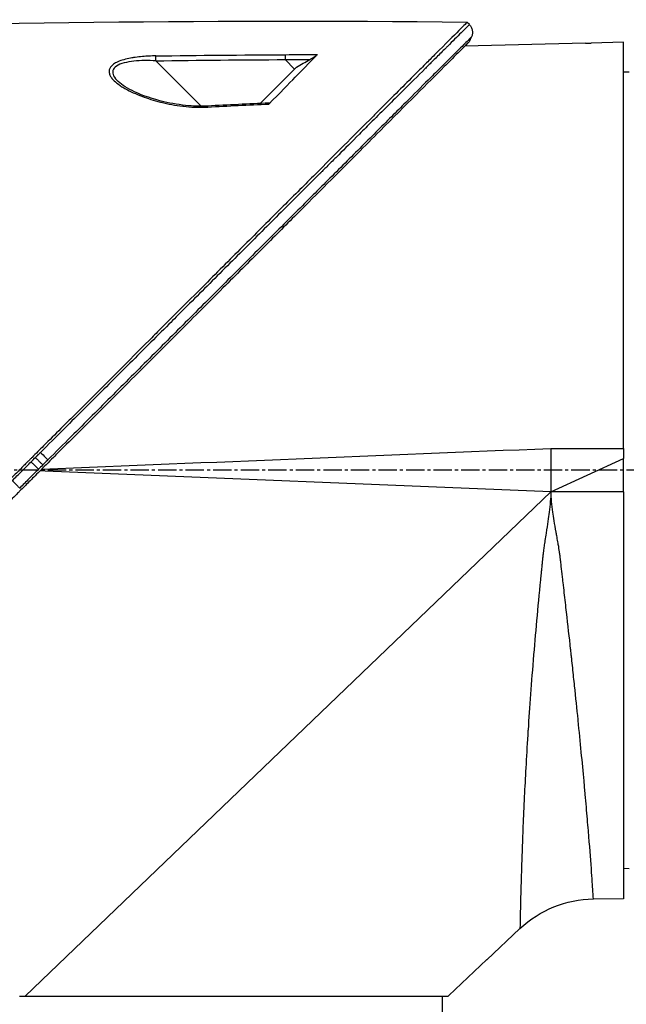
# Model space of a CAD drawing. Header units: millimetres. Extents: x 0 to 4378, y 0 to 2376.
# Tile 140 of 256: x 236 to 292, y 1539 to 1630. Entities that reach past the tile are written whole.
import ezdxf

# ---------------------------------------------------------------- set-up
doc = ezdxf.new("R2010")
doc.units = ezdxf.units.MM
doc.header["$LTSCALE"] = 0.2
doc.linetypes.add('CENTER2', pattern=[1.125, 0.75, -0.125, 0.125, -0.125])
doc.layers.add('02_Center Line', color=1, linetype='CENTER2')

# ---------------------------------------------------------------- blocks, each defined once
blk = doc.blocks.new('Blk$A45R2-4W24Z')
for p, q in [((-41.48, 1027.265), (-41.272, 1027.473)), ((-55.7, 988.2), (-55.7, 1025.645)), ((-55.7, 1025.645), (-52.7, 1025.568)), ((-52.2, 1025.558), (-41.051, 1025.271)), ((-25.37, 1023.166), (-24.496, 1024.041)), ((-16.765, 1019.741), (-12.577, 1023.93)), ((-25.546, 1023.341), (-22.201, 1019.997)), ((-8.28, 1023.051), (-8.28, 1023.051)), ((-55.7, 1022.913), (-56.2, 1022.921)), ((-16.858, 1019.648), (-16.857, 1019.649)), ((-55.7, 988.2), (-55.7, 987.28)), ((-49, 988.2), (-55.7, 988.2)), ((-49, 988.2), (-49.001, 984.2)), ((-55.7, 984.2), (-55.7, 987.28)), ((-49.001, 984.2), (-55.7, 987.28)), ((-15.676, 986.84), (-15.676, 986.84)), ((-49.001, 984.2), (-2.382, 986.103)), ((-11.009, 986.649), (-11.009, 986.649)), ((-6.028, 986.446), (-6.028, 986.446)), ((-2.382, 986.103), (-1.902, 986.122)), ((-55.7, 984.2), (-55.7, 946.683)), ((-55.7, 984.2), (-49.001, 984.2)), ((-49.001, 984.2), (-0.521, 937.7)), ((-55.7, 949.487), (-56.2, 949.479)), ((-55.7, 946.683), (-52.919, 946.658)), ((-43.1, 941.064), (-46.149, 943.936)), ((-43.1, 941.067), (-43.1, 941.064)), ((-43.1, 941.067), (-39.6, 937.768)), ((-0.521, 937.7), (-39.527, 937.7)), ((-39, 936.2), (-39, 937.7)), ((0, 937.7), (-0.521, 937.7))]:
    blk.add_line(p, q)
blk.add_arc((-53.007, 936.659), 10, 46.70019, 89.5)
for centre, major_axis, ratio, start_param, end_param in [((-31.735, -431.82), (1156.921, -885.229), 0.999556, 2.218747, 2.220785), ((-31.612, -435.85), (1032.994, -1031.985), 0.999657, 2.35066, 2.352222), ((-31.688, -424.312), (1152.819, -878.232), 0.999554, 2.208409, 2.216638), ((-31.572, -428.978), (1028.14, -1027.119), 0.999657, 2.342453, 2.350656), ((-65.743, 90.937), (-433.604, 822.785), 0.999764, 5.746022, 5.752107), ((-1.941, 987.819), (-0.707, -0.708), 0.014107, 4.712384, 6.026259), ((-39.606, 937.762), (0.685, -0.645), 0.008693, 1.464682, 1.570872), ((-39.606, 937.762), (-0.685, 0.645), 0.008695, 4.606273, 4.712465)]:
    blk.add_ellipse(centre, major_axis=major_axis, ratio=ratio, start_param=start_param, end_param=end_param)
for points in [[(-41.272, 1027.473), (-16.809, 1027.718), (7.666, 1027.415), (32.116, 1026.563)], [(-41.674, 1026.128), (-41.604, 1025.979), (-41.533, 1025.831), (-41.463, 1025.683)], [(-24.499, 1024.493), (-24.496, 1024.423), (-24.495, 1024.223), (-24.496, 1024.041)], [(-12.577, 1023.93), (-12.574, 1024.11), (-12.574, 1024.309), (-12.576, 1024.38)], [(-9.102, 1022.013), (-9.104, 1022.012), (-9.105, 1022.01), (-9.107, 1022.009)], [(-23.026, 1020.035), (-21.133, 1019.949), (-19.241, 1019.857), (-17.349, 1019.759)], [(-17.349, 1019.759), (-17.351, 1019.759), (-17.355, 1019.721), (-17.359, 1019.668)], [(-2.064, 986.284), (-17.709, 986.923), (-33.354, 987.561), (-49, 988.2)], [(-2.158, 986.669), (-2.027, 986.538), (-1.896, 986.407), (-1.766, 986.277)], [(-1.082, 986.961), (-1.214, 987.093), (-1.346, 987.224), (-1.478, 987.356)], [(-46.149, 943.936), (-46.149, 943.936), (-46.149, 943.936), (-46.149, 943.936)]]:
    blk.add_open_spline(points, degree=3)
for points, knots in [([(-41.478, 1027.264), (-41.512, 1027.23), (-41.544, 1027.192), (-41.573, 1027.152), (-41.603, 1027.112), (-41.63, 1027.069), (-41.654, 1027.023), (-41.678, 1026.978), (-41.699, 1026.93), (-41.716, 1026.88), (-41.734, 1026.831), (-41.747, 1026.779), (-41.756, 1026.727), (-41.765, 1026.675), (-41.77, 1026.622), (-41.77, 1026.57), (-41.771, 1026.517), (-41.767, 1026.465), (-41.76, 1026.414), (-41.752, 1026.363), (-41.741, 1026.313), (-41.727, 1026.265), (-41.713, 1026.217), (-41.695, 1026.171), (-41.674, 1026.128)], [0, 0, 0, 0, 0.125, 0.125, 0.125, 0.25, 0.25, 0.25, 0.375, 0.375, 0.375, 0.5, 0.5, 0.5, 0.625, 0.625, 0.625, 0.75, 0.75, 0.75, 0.875, 0.875, 0.875, 1, 1, 1, 1]), ([(-41.478, 1027.264), (-41.48, 1027.266), (-41.4, 1027.186), (-41.156, 1026.944), (-41.048, 1026.836), (-40.907, 1026.696), (-40.726, 1026.516), (-40.722, 1026.512), (-40.718, 1026.508), (-40.714, 1026.505), (-40.551, 1026.343), (-40.357, 1026.149), (-40.125, 1025.919), (-39.931, 1025.726), (-39.712, 1025.507), (-39.464, 1025.261), (-39.432, 1025.229), (-39.4, 1025.197), (-39.367, 1025.164), (-39.12, 1024.918), (-38.846, 1024.646), (-38.544, 1024.345), (-38.517, 1024.318), (-38.49, 1024.291), (-38.462, 1024.263), (-38.316, 1024.117), (-38.163, 1023.965), (-38.003, 1023.806), (-37.908, 1023.712), (-37.811, 1023.615), (-37.712, 1023.516), (-37.662, 1023.467), (-37.612, 1023.416), (-37.561, 1023.366), (-37.515, 1023.32), (-37.479, 1023.284), (-37.424, 1023.23), (-37.419, 1023.224), (-37.412, 1023.218), (-37.406, 1023.212), (-36.72, 1022.529), (-36.011, 1021.822), (-35.311, 1021.124), (-34.859, 1020.674), (-34.411, 1020.227), (-33.973, 1019.791), (-33.476, 1019.295), (-32.992, 1018.813), (-32.528, 1018.351), (-32.118, 1017.941), (-31.723, 1017.548), (-31.349, 1017.174), (-30.633, 1016.461), (-29.99, 1015.82), (-29.436, 1015.267), (-29.313, 1015.144), (-29.194, 1015.026), (-29.08, 1014.912), (-28.766, 1014.599), (-28.485, 1014.319), (-28.241, 1014.075), (-28.119, 1013.953), (-28.006, 1013.841), (-27.902, 1013.737), (-27.869, 1013.704), (-27.837, 1013.673), (-27.807, 1013.642), (-27.788, 1013.624), (-27.771, 1013.606), (-27.753, 1013.588), (-27.73, 1013.565), (-27.706, 1013.542), (-27.684, 1013.519), (-27.673, 1013.508), (-27.662, 1013.497), (-27.651, 1013.486), (-27.647, 1013.483), (-27.646, 1013.482), (-27.645, 1013.481), (-27.644, 1013.48), (-27.643, 1013.479), (-27.64, 1013.476), (-27.637, 1013.473), (-27.631, 1013.466), (-27.618, 1013.454), (-27.249, 1013.085), (-26.877, 1012.714), (-26.504, 1012.342), (-25.357, 1011.198), (-24.196, 1010.039), (-23.029, 1008.875), (-21.826, 1007.674), (-20.618, 1006.468), (-19.411, 1005.264), (-18.164, 1004.019), (-16.92, 1002.777), (-15.684, 1001.544), (-15.275, 1001.134), (-14.866, 1000.726), (-14.458, 1000.319), (-14.235, 1000.096), (-14.012, 999.874), (-13.79, 999.652), (-13.149, 999.012), (-12.512, 998.376), (-11.878, 997.743), (-10.574, 996.441), (-9.286, 995.154), (-8.017, 993.888), (-7.363, 993.235), (-6.715, 992.587), (-6.073, 991.946), (-5.416, 991.29), (-4.766, 990.641), (-4.122, 989.998), (-3.39, 989.266), (-2.666, 988.543), (-1.951, 987.829)], [0.0000275, 0.0000275, 0.0000275, 0.0000275, 0.0859853, 0.0859853, 0.0859853, 0.1241981, 0.1241981, 0.1241981, 0.125, 0.125, 0.125, 0.1589987, 0.1589987, 0.1589987, 0.1875, 0.1875, 0.1875, 0.1911709, 0.1911709, 0.1911709, 0.21875, 0.21875, 0.21875, 0.2212271, 0.2212271, 0.2212271, 0.234375, 0.234375, 0.234375, 0.2421875, 0.2421875, 0.2421875, 0.2460938, 0.2460938, 0.2460938, 0.2496161, 0.2496161, 0.2496161, 0.25, 0.25, 0.25, 0.2912742, 0.2912742, 0.2912742, 0.3179228, 0.3179228, 0.3179228, 0.3481944, 0.3481944, 0.3481944, 0.375, 0.375, 0.375, 0.4261619, 0.4261619, 0.4261619, 0.4375, 0.4375, 0.4375, 0.46875, 0.46875, 0.46875, 0.484375, 0.484375, 0.484375, 0.4893023, 0.4893023, 0.4893023, 0.4921875, 0.4921875, 0.4921875, 0.4960938, 0.4960938, 0.4960938, 0.4980469, 0.4980469, 0.4980469, 0.4986572, 0.4986572, 0.4986572, 0.4992676, 0.4992676, 0.4992676, 0.5, 0.5, 0.5, 0.5215625, 0.5215625, 0.5215625, 0.5877727, 0.5877727, 0.5877727, 0.656049, 0.656049, 0.656049, 0.7265974, 0.7265974, 0.7265974, 0.75, 0.75, 0.75, 0.7627993, 0.7627993, 0.7627993, 0.7996666, 0.7996666, 0.7996666, 0.8755356, 0.8755356, 0.8755356, 0.9146293, 0.9146293, 0.9146293, 0.9545641, 0.9545641, 0.9545641, 1, 1, 1, 1]), ([(-41.272, 1027.473), (-41.272, 1027.473), (-41.208, 1027.408), (-40.955, 1027.155), (-40.765, 1026.966), (-40.02, 1026.22), (-39.291, 1025.492), (-38.108, 1024.308), (-37.83, 1024.03), (-37.205, 1023.406), (-36.854, 1023.054), (-35.505, 1021.706), (-34.409, 1020.609), (-32.912, 1019.112), (-32.592, 1018.793), (-31.518, 1017.719), (-30.742, 1016.942), (-29.081, 1015.282), (-28.193, 1014.394), (-26.812, 1013.013), (-26.334, 1012.535), (-25.351, 1011.552), (-24.844, 1011.045), (-23.802, 1010.003), (-23.266, 1009.466), (-21.573, 1007.774), (-20.398, 1006.599), (-18.588, 1004.789), (-17.963, 1004.164), (-16.677, 1002.878), (-16.017, 1002.218), (-14.663, 1000.864), (-13.968, 1000.169), (-12.915, 999.116), (-12.558, 998.759), (-11.455, 997.656), (-10.706, 996.907), (-8.325, 994.527), (-6.684, 992.884), (-4.635, 990.837), (-4.233, 990.435), (-3.294, 989.496), (-2.757, 988.958), (-1.865, 988.066), (-1.538, 987.74), (-1.104, 987.306), (-1.041, 987.243), (-0.903, 987.104), (-0.831, 987.032), (-0.506, 986.707), (-0.311, 986.512), (0.042, 986.159), (0.138, 986.063), (0.424, 985.777), (0.57, 985.631), (0.88, 985.322), (1.032, 985.17), (1.285, 984.917), (1.385, 984.816), (1.575, 984.626), (1.657, 984.545), (1.854, 984.348), (1.96, 984.241), (2.158, 984.043), (2.248, 983.953), (3.605, 982.598), (4.869, 981.333), (6.936, 979.265), (7.741, 978.46), (9.311, 976.891), (10.077, 976.125), (11.207, 974.994), (11.575, 974.627), (12.675, 973.526), (13.407, 972.795), (16.868, 969.334), (19.539, 966.663), (22.236, 963.966), (22.373, 963.829), (22.646, 963.556), (22.782, 963.42), (23.052, 963.15), (23.187, 963.015), (23.428, 962.774), (23.535, 962.667), (24.187, 962.016), (24.728, 961.474), (25.412, 960.79), (25.563, 960.639), (25.843, 960.359), (25.973, 960.229), (26.233, 959.969), (26.363, 959.839), (26.658, 959.544), (26.823, 959.38), (27.143, 959.06), (27.298, 958.905), (27.626, 958.576), (27.798, 958.404), (28.049, 958.153), (28.127, 958.075), (28.317, 957.885), (28.429, 957.773), (28.67, 957.532), (28.8, 957.402), (29.115, 957.087), (29.3, 956.902), (29.68, 956.522), (29.874, 956.328), (30.458, 955.744), (30.843, 955.359), (31.312, 954.891), (31.4, 954.802), (31.629, 954.574), (31.767, 954.435), (32.053, 954.149), (32.199, 954.003), (32.5, 953.703), (32.654, 953.548), (32.959, 953.243), (33.11, 953.093), (33.402, 952.8), (33.544, 952.658), (33.961, 952.242), (34.231, 951.972), (34.745, 951.458), (34.989, 951.213), (35.453, 950.749), (35.673, 950.529), (36.289, 949.913), (36.674, 949.529), (37.36, 948.843), (37.666, 948.536), (38.21, 947.992), (38.451, 947.751), (38.878, 947.325), (39.066, 947.136), (39.322, 946.881), (39.397, 946.805), (39.609, 946.594), (39.739, 946.464), (40.075, 946.127), (40.265, 945.938), (40.675, 945.528), (40.862, 945.341), (41.05, 945.153), (41.097, 945.106), (41.143, 945.059), (41.155, 945.048), (41.17, 945.032), (41.174, 945.029), (41.174, 945.029)], [-21.000836, -21.000836, -21.000836, -21.000836, -20.328863, -20.328863, -19.655828, -19.655828, -18.308332, -18.308332, -17.924512, -17.924512, -17.485993, -17.485993, -16.316696, -16.316696, -16.006668, -16.006668, -15.296307, -15.296307, -14.534305, -14.534305, -14.139555, -14.139555, -13.730091, -13.730091, -13.30546, -13.30546, -12.401825, -12.401825, -11.929878, -11.929878, -11.437802, -11.437802, -10.9252, -10.9252, -10.663362, -10.663362, -10.117833, -10.117833, -8.934625, -8.934625, -8.645977, -8.645977, -8.260408, -8.260408, -8.006475, -8.006475, -7.961161, -7.961161, -7.91407, -7.91407, -7.778509, -7.778509, -7.724161, -7.724161, -7.666804, -7.666804, -7.602838, -7.602838, -7.565627, -7.565627, -7.532521, -7.532521, -7.488032, -7.488032, -7.450837, -7.450837, -6.924212, -6.924212, -6.587553, -6.587553, -6.265466, -6.265466, -6.109966, -6.109966, -5.79866, -5.79866, -4.627003, -4.627003, -4.564096, -4.564096, -4.501625, -4.501625, -4.439084, -4.439084, -4.389917, -4.389917, -4.135415, -4.135415, -4.06302, -4.06302, -4.00074, -4.00074, -3.938004, -3.938004, -3.858125, -3.858125, -3.782258, -3.782258, -3.697501, -3.697501, -3.658476, -3.658476, -3.601749, -3.601749, -3.53559, -3.53559, -3.439968, -3.439968, -3.337887, -3.337887, -3.131131, -3.131131, -3.082568, -3.082568, -3.005474, -3.005474, -2.922888, -2.922888, -2.834293, -2.834293, -2.74619, -2.74619, -2.661641, -2.661641, -2.496608, -2.496608, -2.34096, -2.34096, -2.194458, -2.194458, -1.921626, -1.921626, -1.681164, -1.681164, -1.470918, -1.470918, -1.287493, -1.287493, -1.207074, -1.207074, -1.056347, -1.056347, -0.792008, -0.792008, -0.395398, -0.395398, -0.197631, -0.197631, -0.099394, -0.099394, 0, 0, 0, 0]), ([(-41.674, 1026.128), (-41.675, 1026.128), (-41.568, 1026.021), (-41.358, 1025.812), (-41.246, 1025.7), (-41.105, 1025.56), (-40.936, 1025.391), (-40.767, 1025.223), (-40.57, 1025.026), (-40.347, 1024.804), (-40.124, 1024.582), (-39.875, 1024.334), (-39.603, 1024.062), (-39.33, 1023.79), (-39.033, 1023.494), (-38.715, 1023.176), (-38.396, 1022.858), (-38.055, 1022.518), (-37.695, 1022.159), (-37.058, 1021.524), (-36.362, 1020.829), (-35.615, 1020.084), (-35.192, 1019.661), (-34.752, 1019.223), (-34.298, 1018.77), (-33.837, 1018.31), (-33.362, 1017.836), (-32.874, 1017.349), (-31.904, 1016.38), (-30.883, 1015.361), (-29.824, 1014.303), (-29.297, 1013.777), (-28.76, 1013.242), (-28.215, 1012.698), (-27.791, 1012.274), (-27.362, 1011.845), (-26.928, 1011.412), (-25.812, 1010.297), (-24.665, 1009.152), (-23.495, 1007.983), (-22.323, 1006.813), (-21.128, 1005.62), (-19.916, 1004.409), (-18.703, 1003.197), (-17.472, 1001.967), (-16.228, 1000.725), (-15.606, 1000.103), (-14.98, 999.479), (-14.352, 998.851), (-13.724, 998.223), (-13.093, 997.593), (-12.46, 996.96), (-11.193, 995.695), (-9.917, 994.42), (-8.636, 993.14), (-7.995, 992.5), (-7.353, 991.859), (-6.71, 991.216), (-6.066, 990.574), (-5.422, 989.93), (-4.778, 989.286), (-4.061, 988.57), (-3.344, 987.854), (-2.627, 987.137)], [0, 0, 0, 0, 0.0671031, 0.0671031, 0.0671031, 0.1029277, 0.1029277, 0.1029277, 0.1387919, 0.1387919, 0.1387919, 0.1747111, 0.1747111, 0.1747111, 0.2106779, 0.2106779, 0.2106779, 0.2467042, 0.2467042, 0.2467042, 0.3103939, 0.3103939, 0.3103939, 0.3465771, 0.3465771, 0.3465771, 0.383319, 0.383319, 0.383319, 0.4564224, 0.4564224, 0.4564224, 0.4927866, 0.4927866, 0.4927866, 0.5210907, 0.5210907, 0.5210907, 0.5939582, 0.5939582, 0.5939582, 0.6669229, 0.6669229, 0.6669229, 0.7399622, 0.7399622, 0.7399622, 0.7765034, 0.7765034, 0.7765034, 0.8130598, 0.8130598, 0.8130598, 0.886194, 0.886194, 0.886194, 0.9227702, 0.9227702, 0.9227702, 0.9593497, 0.9593497, 0.9593497, 1, 1, 1, 1]), ([(-41.463, 1025.683), (-41.463, 1025.683), (-41.433, 1025.653), (-41.315, 1025.535), (-41.227, 1025.447), (-41.091, 1025.31), (-41.071, 1025.291), (-41.051, 1025.271)], [0, 0, 0, 0, 0.2643321, 0.2643321, 0.528758, 0.528758, 0.5707059, 0.5707059, 0.5707059, 0.5707059]), ([(-41.463, 1025.683), (-41.463, 1025.683), (-41.463, 1025.683), (-40.702, 1024.922), (-40.259, 1024.479), (-39.525, 1023.745), (-39.352, 1023.572), (-37.708, 1021.928), (-35.653, 1019.873), (-32.572, 1016.792), (-31.861, 1016.081), (-29.383, 1013.603), (-27.504, 1011.724), (-24.501, 1008.721), (-23.423, 1007.643), (-21.16, 1005.38), (-19.969, 1004.189), (-17.452, 1001.672), (-16.121, 1000.341), (-13.316, 997.536), (-11.838, 996.058), (-9.577, 993.797), (-8.801, 993.022), (-6.721, 990.941), (-5.411, 989.632), (-3.783, 988.003), (-3.457, 987.678), (-2.924, 987.144), (-2.726, 986.947), (-2.315, 986.536), (-2.157, 986.378), (-1.816, 986.036), (-1.636, 985.856), (-1.299, 985.52), (-1.143, 985.364), (-0.705, 984.926), (-0.424, 984.645), (-0.065, 984.285), (0.014, 984.207), (0.184, 984.036), (0.274, 983.947), (0.584, 983.637), (0.738, 983.483), (1.337, 982.884), (1.745, 982.476), (3.801, 980.42), (5.458, 978.763), (7.862, 976.359), (8.622, 975.599), (10.836, 973.384), (12.284, 971.937), (15.025, 969.196), (16.324, 967.897), (18.192, 966.029), (18.775, 965.446), (20.485, 963.736), (21.6, 962.621), (23.703, 960.518), (24.695, 959.527), (26.555, 957.666), (27.429, 956.792), (28.668, 955.554), (29.054, 955.167), (29.791, 954.431), (30.141, 954.08), (31.134, 953.088), (31.756, 952.465), (32.881, 951.341), (33.387, 950.834), (34.718, 949.503), (35.495, 948.726), (36.442, 947.779), (36.688, 947.533), (37.328, 946.893), (37.691, 946.53), (38.488, 945.733), (38.856, 945.365), (39.168, 945.053), (39.223, 944.998), (39.341, 944.881), (39.394, 944.827), (39.465, 944.756), (39.483, 944.738), (39.483, 944.738)], [-15.738203, -15.738203, -15.738203, -15.738203, -14.793481, -14.793481, -14.173934, -14.173934, -13.996984, -13.996984, -12.579476, -12.579476, -12.176243, -12.176243, -11.215253, -11.215253, -10.695697, -10.695697, -10.142358, -10.142358, -9.539575, -9.539575, -8.883963, -8.883963, -8.543526, -8.543526, -7.972636, -7.972636, -7.829924, -7.829924, -7.73886, -7.73886, -7.680875, -7.680875, -7.616244, -7.616244, -7.560081, -7.560081, -7.459116, -7.459116, -7.430908, -7.430908, -7.397967, -7.397967, -7.318024, -7.318024, -7.146824, -7.146824, -6.455961, -6.455961, -6.135134, -6.135134, -5.518203, -5.518203, -4.951279, -4.951279, -4.691225, -4.691225, -4.182012, -4.182012, -3.710062, -3.710062, -3.272291, -3.272291, -3.069642, -3.069642, -2.879581, -2.879581, -2.522736, -2.522736, -2.208798, -2.208798, -1.659444, -1.659444, -1.453529, -1.453529, -1.091939, -1.091939, -0.546675, -0.546675, -0.410051, -0.410051, -0.205023, -0.205023, 0, 0, 0, 0]), ([(-52.2, 1025.558), (-52.2, 1025.558), (-52.2, 1025.558), (-52.2, 1025.558), (-52.201, 1025.558), (-52.203, 1025.558), (-52.205, 1025.558), (-52.221, 1025.559), (-52.247, 1025.559), (-52.313, 1025.56), (-52.349, 1025.561), (-52.438, 1025.562), (-52.489, 1025.563), (-52.595, 1025.565), (-52.647, 1025.567), (-52.7, 1025.568)], [-0.07872826, -0.07872826, -0.07872826, -0.07872826, -0.07717203, -0.07717203, -0.07494405, -0.07494405, -0.06936392, -0.06936392, -0.04935694, -0.04935694, -0.03332942, -0.03332942, -0.01579755, -0.01579755, -0.000001, -0.000001, -0.000001, -0.000001]), ([(-26.777, 1024.051), (-26.919, 1024.133), (-27.051, 1024.213), (-27.242, 1024.335), (-27.308, 1024.38), (-27.385, 1024.436), (-27.407, 1024.453), (-27.443, 1024.483), (-27.457, 1024.495), (-27.467, 1024.506)], [0, 0, 0, 0, 0.049407, 0.049407, 0.0845377, 0.0845377, 0.1006426, 0.1006426, 0.1144911, 0.1144911, 0.1144911, 0.1144911]), ([(-23.011, 1019.946), (-24.021, 1020.955), (-24.83, 1021.802), (-26.348, 1023.356), (-27.031, 1024.046), (-27.467, 1024.506)], [0.000003, 0.000003, 0.000003, 0.000003, 0.596138, 0.596138, 1.498187, 1.498187, 1.498187, 1.498187]), ([(-25.546, 1023.341), (-25.751, 1023.459), (-25.956, 1023.577), (-26.366, 1023.814), (-26.571, 1023.932), (-26.777, 1024.051)], [-0.1420846, -0.1420846, -0.1420846, -0.1420846, -0.071052, -0.071052, 0, 0, 0, 0]), ([(-12.576, 1024.38), (-12.363, 1024.377), (-12.153, 1024.371), (-11.948, 1024.361), (-11.743, 1024.351), (-11.576, 1024.34), (-11.346, 1024.32), (-11.117, 1024.3), (-10.898, 1024.275), (-10.689, 1024.245), (-10.574, 1024.229), (-10.471, 1024.213), (-10.365, 1024.194), (-10.279, 1024.179), (-10.191, 1024.163), (-10.094, 1024.142), (-9.663, 1024.053), (-9.285, 1023.94), (-8.962, 1023.782), (-8.83, 1023.717), (-8.711, 1023.644), (-8.614, 1023.568), (-8.413, 1023.409), (-8.327, 1023.253), (-8.29, 1023.101), (-8.263, 1022.991), (-8.266, 1022.864), (-8.295, 1022.75), (-8.301, 1022.728), (-8.307, 1022.708), (-8.314, 1022.689), (-8.331, 1022.637), (-8.355, 1022.584), (-8.384, 1022.532), (-8.4, 1022.502), (-8.418, 1022.473), (-8.437, 1022.443), (-8.492, 1022.359), (-8.574, 1022.259), (-8.639, 1022.189), (-8.769, 1022.048), (-8.931, 1021.908), (-9.123, 1021.767), (-9.22, 1021.695), (-9.334, 1021.618), (-9.451, 1021.544), (-9.566, 1021.473), (-9.683, 1021.404), (-9.79, 1021.344), (-10.224, 1021.102), (-10.744, 1020.866), (-11.299, 1020.656), (-11.836, 1020.453), (-12.378, 1020.281), (-13.006, 1020.123), (-13.027, 1020.118), (-13.047, 1020.113), (-13.068, 1020.107), (-13.396, 1020.027), (-13.726, 1019.955), (-14.058, 1019.895), (-14.39, 1019.834), (-14.689, 1019.787), (-15.064, 1019.743), (-15.082, 1019.741), (-15.099, 1019.739), (-15.117, 1019.737), (-15.472, 1019.696), (-15.795, 1019.67), (-16.171, 1019.655), (-16.191, 1019.655), (-16.211, 1019.654), (-16.231, 1019.653), (-16.598, 1019.641), (-16.9, 1019.644), (-17.359, 1019.668)], [0, 0, 0, 0, 0.03125, 0.03125, 0.03125, 0.0625, 0.0625, 0.0625, 0.09375, 0.09375, 0.09375, 0.110985, 0.110985, 0.110985, 0.125, 0.125, 0.125, 0.1875, 0.1875, 0.1875, 0.213151, 0.213151, 0.213151, 0.266654, 0.266654, 0.266654, 0.305187, 0.305187, 0.305187, 0.3125, 0.3125, 0.3125, 0.332554, 0.332554, 0.332554, 0.34375, 0.34375, 0.34375, 0.375, 0.375, 0.375, 0.4375, 0.4375, 0.4375, 0.469225, 0.469225, 0.469225, 0.5, 0.5, 0.5, 0.625, 0.625, 0.625, 0.746043, 0.746043, 0.746043, 0.75, 0.75, 0.75, 0.8125, 0.8125, 0.8125, 0.875, 0.875, 0.875, 0.877935, 0.877935, 0.877935, 0.9375, 0.9375, 0.9375, 0.940676, 0.940676, 0.940676, 1, 1, 1, 1]), ([(-12.577, 1023.93), (-11.887, 1023.964), (-11.211, 1023.959), (-9.921, 1023.824), (-9.321, 1023.686), (-8.594, 1023.211), (-8.522, 1022.876), (-8.773, 1022.366), (-8.918, 1022.188), (-9.102, 1022.013)], [0, 0, 0, 0, 0.125, 0.125, 0.25, 0.25, 0.375, 0.375, 0.4429497, 0.4429497, 0.4429497, 0.4429497]), ([(-17.349, 1019.759), (-16.773, 1019.73), (-16.19, 1019.738), (-14.827, 1019.851), (-14.048, 1019.984), (-12.336, 1020.39), (-11.405, 1020.702), (-10.007, 1021.353), (-9.449, 1021.685), (-9.108, 1022.008)], [0, 0, 0, 0, 0.1731548, 0.1731548, 0.4163571, 0.4163571, 0.7396751, 0.7396751, 0.9899824, 0.9899824, 0.9899824, 0.9899824]), ([(-23.011, 1019.946), (-23.021, 1019.956), (-23.03, 1019.966), (-23.045, 1019.984), (-23.05, 1019.992), (-23.06, 1020.012), (-23.06, 1020.022), (-23.05, 1020.033), (-23.04, 1020.035), (-23.026, 1020.035)], [0.00000015, 0.00000015, 0.00000015, 0.00000015, 0.00611289, 0.00611289, 0.01218263, 0.01218263, 0.02278958, 0.02278958, 0.03285016, 0.03285016, 0.03285016, 0.03285016]), ([(-2.627, 987.137), (-2.614, 987.124), (-2.601, 987.111), (-2.587, 987.097), (-2.444, 986.954), (-2.301, 986.811), (-2.158, 986.669)], [0, 0, 0, 0, 0.084771, 0.084771, 0.084771, 1, 1, 1, 1]), ([(-1.478, 987.356), (-1.514, 987.32), (-1.551, 987.283), (-1.588, 987.246), (-1.625, 987.209), (-1.662, 987.171), (-1.699, 987.134), (-1.736, 987.097), (-1.773, 987.06), (-1.808, 987.025), (-1.843, 986.989), (-1.877, 986.955), (-1.909, 986.923), (-1.94, 986.891), (-1.969, 986.861), (-1.996, 986.834), (-2.023, 986.807), (-2.047, 986.783), (-2.068, 986.762), (-2.089, 986.74), (-2.107, 986.722), (-2.122, 986.706), (-2.137, 986.691), (-2.149, 986.678), (-2.158, 986.669)], [0, 0, 0, 0, 0.125, 0.125, 0.125, 0.25, 0.25, 0.25, 0.375, 0.375, 0.375, 0.5, 0.5, 0.5, 0.625, 0.625, 0.625, 0.75, 0.75, 0.75, 0.875, 0.875, 0.875, 1, 1, 1, 1]), ([(-1.082, 986.961), (-1.118, 986.925), (-1.155, 986.888), (-1.192, 986.851), (-1.23, 986.814), (-1.267, 986.776), (-1.304, 986.739), (-1.341, 986.702), (-1.378, 986.666), (-1.413, 986.63), (-1.448, 986.595), (-1.482, 986.561), (-1.514, 986.529), (-1.546, 986.497), (-1.576, 986.468), (-1.602, 986.441), (-1.629, 986.414), (-1.653, 986.39), (-1.674, 986.368), (-1.696, 986.347), (-1.714, 986.329), (-1.729, 986.313), (-1.744, 986.298), (-1.757, 986.286), (-1.766, 986.277)], [0, 0, 0, 0, 0.125, 0.125, 0.125, 0.25, 0.25, 0.25, 0.375, 0.375, 0.375, 0.5, 0.5, 0.5, 0.625, 0.625, 0.625, 0.75, 0.75, 0.75, 0.875, 0.875, 0.875, 1, 1, 1, 1]), ([(0.655, 985.224), (0.365, 985.514), (0.076, 985.803), (-0.214, 986.093), (-0.503, 986.382), (-0.793, 986.672), (-1.082, 986.961)], [0, 0, 0, 0, 0.499983, 0.499983, 0.499983, 1, 1, 1, 1]), ([(-1.766, 986.277), (-1.476, 985.987), (-1.187, 985.698), (-0.897, 985.408), (-0.608, 985.119), (-0.319, 984.829), (-0.029, 984.54)], [0, 0, 0, 0, 0.500049, 0.500049, 0.500049, 1, 1, 1, 1]), ([(0.655, 985.224), (0.619, 985.188), (0.582, 985.151), (0.545, 985.114), (0.508, 985.077), (0.47, 985.039), (0.433, 985.002), (0.396, 984.965), (0.359, 984.929), (0.324, 984.893), (0.29, 984.859), (0.256, 984.825), (0.225, 984.794), (0.192, 984.762), (0.162, 984.731), (0.135, 984.704), (0.108, 984.677), (0.084, 984.653), (0.063, 984.632), (0.041, 984.61), (0.023, 984.592), (0.008, 984.577), (-0.008, 984.561), (-0.02, 984.549), (-0.029, 984.54)], [0, 0, 0, 0, 0.125, 0.125, 0.125, 0.25, 0.25, 0.25, 0.375, 0.375, 0.375, 0.496983, 0.496983, 0.496983, 0.625, 0.625, 0.625, 0.75, 0.75, 0.75, 0.875, 0.875, 0.875, 1, 1, 1, 1]), ([(-52.919, 946.658), (-52.919, 946.658), (-52.904, 946.911), (-52.874, 947.37), (-52.843, 947.851), (-52.795, 948.559), (-52.73, 949.437), (-52.73, 949.444), (-52.729, 949.451), (-52.729, 949.458), (-52.728, 949.464), (-52.728, 949.47), (-52.727, 949.478), (-52.658, 950.42), (-52.568, 951.576), (-52.458, 952.908), (-52.456, 952.928), (-52.455, 952.948), (-52.453, 952.968), (-52.397, 953.646), (-52.336, 954.37), (-52.269, 955.133), (-52.236, 955.515), (-52.201, 955.906), (-52.165, 956.307), (-52.147, 956.508), (-52.129, 956.71), (-52.11, 956.915), (-52.092, 957.12), (-52.073, 957.326), (-52.053, 957.537), (-51.898, 959.222), (-51.718, 961.093), (-51.512, 963.127), (-51.51, 963.15), (-51.508, 963.174), (-51.505, 963.197), (-51.404, 964.193), (-51.298, 965.227), (-51.185, 966.296), (-51.127, 966.843), (-51.068, 967.399), (-51.007, 967.965), (-50.977, 968.247), (-50.946, 968.532), (-50.915, 968.819), (-50.899, 968.962), (-50.884, 969.106), (-50.868, 969.25), (-50.86, 969.323), (-50.852, 969.395), (-50.844, 969.468), (-50.84, 969.504), (-50.836, 969.54), (-50.832, 969.576), (-50.83, 969.595), (-50.828, 969.613), (-50.826, 969.631), (-50.824, 969.649), (-50.822, 969.668), (-50.82, 969.685), (-50.701, 970.772), (-50.574, 971.907), (-50.44, 973.089), (-50.373, 973.68), (-50.305, 974.282), (-50.234, 974.896), (-50.199, 975.203), (-50.163, 975.513), (-50.127, 975.826), (-50.109, 975.982), (-50.091, 976.139), (-50.072, 976.296), (-50.063, 976.375), (-50.054, 976.454), (-50.045, 976.533), (-50.04, 976.573), (-50.036, 976.613), (-50.031, 976.652), (-50.027, 976.69), (-50.022, 976.727), (-50.018, 976.764), (-50.016, 976.782), (-50.012, 976.819), (-50.008, 976.849), (-49.971, 977.171), (-49.938, 977.451), (-49.91, 977.687), (-49.896, 977.811), (-49.882, 977.923), (-49.871, 978.023), (-49.865, 978.066), (-49.861, 978.108), (-49.856, 978.147), (-49.844, 978.245), (-49.834, 978.329), (-49.826, 978.399), (-49.82, 978.448), (-49.814, 978.49), (-49.81, 978.524), (-49.808, 978.542), (-49.806, 978.557), (-49.804, 978.571), (-49.803, 978.578), (-49.802, 978.585), (-49.801, 978.591), (-49.801, 978.595), (-49.8, 978.599), (-49.8, 978.604), (-49.798, 978.613), (-49.795, 978.641), (-49.791, 978.663), (-49.766, 978.843), (-49.729, 979.072), (-49.682, 979.351), (-49.655, 979.505), (-49.625, 979.675), (-49.592, 979.859), (-49.576, 979.952), (-49.558, 980.048), (-49.54, 980.148), (-49.531, 980.198), (-49.522, 980.249), (-49.512, 980.301), (-49.507, 980.327), (-49.502, 980.353), (-49.497, 980.38), (-49.495, 980.393), (-49.493, 980.406), (-49.49, 980.42), (-49.488, 980.433), (-49.485, 980.448), (-49.483, 980.46), (-49.41, 980.854), (-49.346, 981.207), (-49.294, 981.518), (-49.242, 981.825), (-49.202, 982.09), (-49.171, 982.315), (-49.17, 982.318), (-49.17, 982.32), (-49.169, 982.325), (-49.079, 982.983), (-49.022, 983.608), (-49.001, 984.2)], [0, 0, 0, 0, 0.121112, 0.121112, 0.121112, 0.248047, 0.248047, 0.248047, 0.249023, 0.249023, 0.249023, 0.25, 0.25, 0.25, 0.373166, 0.373166, 0.373166, 0.375, 0.375, 0.375, 0.4375, 0.4375, 0.4375, 0.46875, 0.46875, 0.46875, 0.484375, 0.484375, 0.484375, 0.5, 0.5, 0.5, 0.625, 0.625, 0.625, 0.626439, 0.626439, 0.626439, 0.6875, 0.6875, 0.6875, 0.71875, 0.71875, 0.71875, 0.734375, 0.734375, 0.734375, 0.742187, 0.742187, 0.742187, 0.746094, 0.746094, 0.746094, 0.748047, 0.748047, 0.748047, 0.749023, 0.749023, 0.749023, 0.75, 0.75, 0.75, 0.8125, 0.8125, 0.8125, 0.84375, 0.84375, 0.84375, 0.859375, 0.859375, 0.859375, 0.867187, 0.867187, 0.867187, 0.871094, 0.871094, 0.871094, 0.873047, 0.873047, 0.873047, 0.874878, 0.874878, 0.874878, 0.875773, 0.875773, 0.875773, 0.885526, 0.885526, 0.885526, 0.890625, 0.890625, 0.890625, 0.892844, 0.892844, 0.892844, 0.898437, 0.898437, 0.898437, 0.902344, 0.902344, 0.902344, 0.904297, 0.904297, 0.904297, 0.905273, 0.905273, 0.905273, 0.906006, 0.906006, 0.906006, 0.907746, 0.907746, 0.907746, 0.921875, 0.921875, 0.921875, 0.929687, 0.929687, 0.929687, 0.933594, 0.933594, 0.933594, 0.935547, 0.935547, 0.935547, 0.936523, 0.936523, 0.936523, 0.937012, 0.937012, 0.937012, 0.9375, 0.9375, 0.9375, 0.953125, 0.953125, 0.953125, 0.968506, 0.968506, 0.968506, 0.96875, 0.96875, 0.96875, 1, 1, 1, 1]), ([(-49.001, 984.2), (-48.98, 983.626), (-48.925, 982.999), (-48.84, 982.324), (-48.84, 982.318), (-48.839, 982.311), (-48.838, 982.308), (-48.808, 982.065), (-48.769, 981.782), (-48.722, 981.46), (-48.675, 981.143), (-48.619, 980.788), (-48.558, 980.396), (-48.557, 980.39), (-48.556, 980.385), (-48.555, 980.377), (-48.48, 979.902), (-48.42, 979.504), (-48.374, 979.183), (-48.351, 979.022), (-48.332, 978.88), (-48.315, 978.757), (-48.307, 978.696), (-48.3, 978.639), (-48.293, 978.587), (-48.29, 978.561), (-48.287, 978.536), (-48.284, 978.512), (-48.282, 978.5), (-48.281, 978.489), (-48.28, 978.478), (-48.279, 978.472), (-48.278, 978.466), (-48.278, 978.461), (-48.277, 978.455), (-48.276, 978.446), (-48.276, 978.445), (-48.272, 978.416), (-48.262, 978.322), (-48.246, 978.164), (-48.24, 978.107), (-48.233, 978.042), (-48.226, 977.97), (-48.223, 977.94), (-48.22, 977.91), (-48.216, 977.878), (-48.211, 977.822), (-48.205, 977.763), (-48.198, 977.699), (-48.195, 977.667), (-48.192, 977.634), (-48.188, 977.601), (-48.187, 977.584), (-48.185, 977.567), (-48.183, 977.549), (-48.182, 977.541), (-48.181, 977.532), (-48.181, 977.523), (-48.18, 977.519), (-48.18, 977.514), (-48.179, 977.51), (-48.179, 977.505), (-48.178, 977.499), (-48.178, 977.496), (-48.162, 977.337), (-48.146, 977.179), (-48.13, 977.022), (-48.119, 976.904), (-48.107, 976.786), (-48.095, 976.669), (-48.091, 976.63), (-48.088, 976.592), (-48.084, 976.552), (-47.957, 975.269), (-47.836, 974.01), (-47.723, 972.778), (-47.611, 971.556), (-47.506, 970.362), (-47.41, 969.2), (-47.409, 969.191), (-47.408, 969.183), (-47.407, 969.172), (-47.195, 966.62), (-47.028, 964.32), (-46.895, 962.265), (-46.884, 962.109), (-46.875, 961.954), (-46.865, 961.801), (-46.728, 959.639), (-46.627, 957.756), (-46.548, 956.12), (-46.548, 956.114), (-46.548, 956.109), (-46.547, 956.101), (-46.501, 955.136), (-46.461, 954.225), (-46.426, 953.368), (-46.392, 952.539), (-46.362, 951.761), (-46.337, 951.037), (-46.336, 951.013), (-46.335, 950.989), (-46.335, 950.967), (-46.322, 950.608), (-46.31, 950.253), (-46.299, 949.902), (-46.288, 949.562), (-46.277, 949.227), (-46.267, 948.9), (-46.267, 948.891), (-46.267, 948.881), (-46.267, 948.872), (-46.266, 948.86), (-46.266, 948.857), (-46.266, 948.85), (-46.26, 948.663), (-46.253, 948.418), (-46.245, 948.129), (-46.237, 947.836), (-46.228, 947.497), (-46.218, 947.134), (-46.218, 947.129), (-46.218, 947.122), (-46.218, 947.117), (-46.209, 946.777), (-46.203, 946.503), (-46.197, 946.278), (-46.194, 946.165), (-46.192, 946.064), (-46.19, 945.975), (-46.189, 945.93), (-46.188, 945.888), (-46.187, 945.848), (-46.187, 945.828), (-46.186, 945.809), (-46.186, 945.79), (-46.185, 945.781), (-46.185, 945.772), (-46.185, 945.763), (-46.185, 945.758), (-46.185, 945.754), (-46.185, 945.749), (-46.185, 945.746), (-46.185, 945.743), (-46.185, 945.739), (-46.185, 945.738), (-46.185, 945.738), (-46.184, 945.736), (-46.179, 945.512), (-46.176, 945.321), (-46.172, 945.157), (-46.17, 945.075), (-46.169, 945), (-46.167, 944.93), (-46.167, 944.896), (-46.166, 944.862), (-46.165, 944.831), (-46.165, 944.815), (-46.165, 944.799), (-46.164, 944.784), (-46.164, 944.776), (-46.164, 944.769), (-46.164, 944.761), (-46.164, 944.758), (-46.164, 944.754), (-46.164, 944.75), (-46.164, 944.748), (-46.164, 944.745), (-46.164, 944.742), (-46.164, 944.741), (-46.164, 944.74), (-46.164, 944.739), (-46.161, 944.59), (-46.158, 944.467), (-46.156, 944.365), (-46.155, 944.315), (-46.155, 944.269), (-46.154, 944.229), (-46.15, 944.048), (-46.149, 943.958), (-46.149, 943.94), (-46.149, 943.938), (-46.149, 943.936), (-46.149, 943.936)], [0, 0, 0, 0, 0.0310059, 0.0310059, 0.0310059, 0.03125, 0.03125, 0.03125, 0.046875, 0.046875, 0.046875, 0.0622559, 0.0622559, 0.0622559, 0.0625, 0.0625, 0.0625, 0.078125, 0.078125, 0.078125, 0.0859375, 0.0859375, 0.0859375, 0.0898438, 0.0898438, 0.0898438, 0.0917969, 0.0917969, 0.0917969, 0.0927734, 0.0927734, 0.0927734, 0.0932617, 0.0932617, 0.0932617, 0.09375, 0.09375, 0.09375, 0.1015625, 0.1015625, 0.1015625, 0.1043487, 0.1043487, 0.1043487, 0.1054688, 0.1054688, 0.1054688, 0.1074219, 0.1074219, 0.1074219, 0.1083984, 0.1083984, 0.1083984, 0.1088867, 0.1088867, 0.1088867, 0.1091309, 0.1091309, 0.1091309, 0.1092529, 0.1092529, 0.1092529, 0.109375, 0.109375, 0.109375, 0.1171875, 0.1171875, 0.1171875, 0.1230469, 0.1230469, 0.1230469, 0.125, 0.125, 0.125, 0.1875, 0.1875, 0.1875, 0.2495117, 0.2495117, 0.2495117, 0.25, 0.25, 0.25, 0.3661699, 0.3661699, 0.3661699, 0.375, 0.375, 0.375, 0.4995117, 0.4995117, 0.4995117, 0.5, 0.5, 0.5, 0.5625, 0.5625, 0.5625, 0.6230469, 0.6230469, 0.6230469, 0.625, 0.625, 0.625, 0.65625, 0.65625, 0.65625, 0.6865234, 0.6865234, 0.6865234, 0.6873779, 0.6873779, 0.6873779, 0.6884698, 0.6884698, 0.6884698, 0.71875, 0.71875, 0.71875, 0.7495117, 0.7495117, 0.7495117, 0.75, 0.75, 0.75, 0.78125, 0.78125, 0.78125, 0.796875, 0.796875, 0.796875, 0.8046875, 0.8046875, 0.8046875, 0.8085938, 0.8085938, 0.8085938, 0.8105469, 0.8105469, 0.8105469, 0.8115234, 0.8115234, 0.8115234, 0.8122559, 0.8122559, 0.8122559, 0.8125, 0.8125, 0.8125, 0.84375, 0.84375, 0.84375, 0.859375, 0.859375, 0.859375, 0.8671875, 0.8671875, 0.8671875, 0.8710938, 0.8710938, 0.8710938, 0.8730469, 0.8730469, 0.8730469, 0.8740234, 0.8740234, 0.8740234, 0.8747559, 0.8747559, 0.8747559, 0.875, 0.875, 0.875, 0.90625, 0.90625, 0.90625, 0.921875, 0.921875, 0.921875, 0.9914741, 0.9914741, 0.9914741, 0.9999925, 0.9999925, 0.9999925, 0.9999925])]:
    blk.add_open_spline(points, degree=3, knots=knots)
blk.add_rational_spline([(-1.478, 987.356), (-1.635, 987.514), (-1.793, 987.671), (-1.951, 987.829)], [1, 1.00000000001, 1.00000000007, 1], degree=3)
at = {"layer": '02_Center Line', "ltscale": 11.288275}
blk.add_line((-166.869, 986.2), (75.275, 986.2), dxfattribs=at)

msp = doc.modelspace()

# ---------------------------------------------------------------- block references
at = {"xscale": -1}
msp.add_blockref('Blk$A45R2-4W24Z', (235.724, 602.257), dxfattribs=at)

doc.saveas('drawing.dxf')
